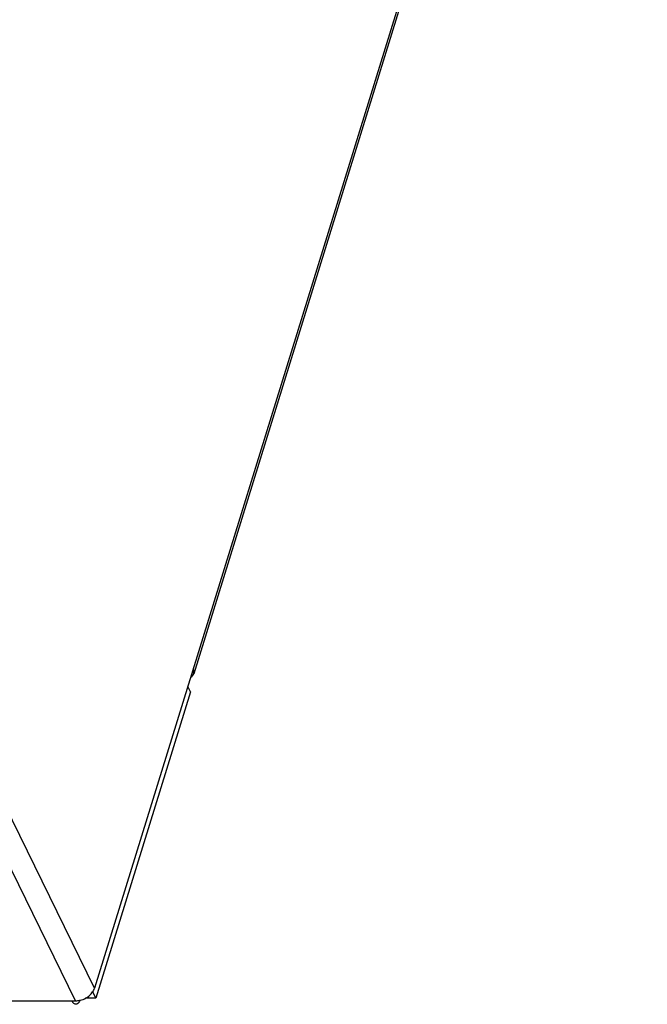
# Model space of a CAD drawing. Header units: millimetres. Extents: x 745 to 1756, y 7 to 641.
# Tile 16 of 29: x 1470 to 1500, y 246 to 294. Entities that reach past the tile are written whole.
import ezdxf

# ---------------------------------------------------------------- set-up
doc = ezdxf.new("R2010")
doc.units = ezdxf.units.MM
doc.header["$MEASUREMENT"] = 0
doc.layers.get('0').update_dxf_attribs({"lineweight": 0})

msp = doc.modelspace()

# ---------------------------------------------------------------- linework, layer by layer
at = {"color": 7, "lineweight": 25}
for p, q in [((1500.461, 334.512), (1473.349, 246.78)), ((1500.488, 334.276), (1478.218, 262.21)), ((1473.349, 246.78), (1436.134, 322.616)), ((1472.419, 246.153), (1435.204, 321.989)), ((1478.057, 261.322), (1477.926, 261.589)), ((1478.057, 261.322), (1473.409, 246.282)), ((1473.18, 246.494), (1473.253, 246.586)), ((1473.409, 246.282), (1473.257, 246.593)), ((1473.321, 246.705), (1473.349, 246.78)), ((1446.261, 246.153), (1472.419, 246.153)), ((1472.631, 246.173), (1472.601, 246.113)), ((1473.409, 246.282), (1472.903, 246.282))]:
    msp.add_line(p, q, dxfattribs=at)
for points in [[(1478.067, 262.033), (1478.103, 262.054), (1478.136, 262.08), (1478.163, 262.112), (1478.188, 262.14), (1478.207, 262.174), (1478.218, 262.21)], [(1478.218, 262.21), (1478.229, 262.246), (1478.232, 262.286), (1478.228, 262.324), (1478.223, 262.367), (1478.209, 262.408), (1478.191, 262.446)], [(1473.253, 246.586), (1473.26, 246.596), (1473.267, 246.605), (1473.273, 246.615), (1473.291, 246.644), (1473.307, 246.674), (1473.321, 246.705)], [(1472.293, 246.059), (1472.287, 246.066), (1472.282, 246.073), (1472.277, 246.08), (1472.261, 246.103), (1472.247, 246.128), (1472.235, 246.153)], [(1472.428, 245.98), (1472.404, 245.98), (1472.38, 245.988), (1472.359, 246), (1472.333, 246.015), (1472.311, 246.036), (1472.293, 246.059)], [(1472.419, 246.153), (1472.488, 246.153), (1472.557, 246.161), (1472.626, 246.176), (1472.835, 246.223), (1473.036, 246.336), (1473.18, 246.494)], [(1472.601, 246.113), (1472.596, 246.106), (1472.592, 246.099), (1472.587, 246.092), (1472.575, 246.073), (1472.561, 246.054), (1472.545, 246.038)], [(1472.545, 246.038), (1472.536, 246.029), (1472.527, 246.02), (1472.517, 246.013), (1472.491, 245.993), (1472.46, 245.98), (1472.428, 245.98)]]:
    msp.add_open_spline(points, degree=3, knots=[0, 0, 0, 0, 1, 1, 1, 2, 2, 2, 2], dxfattribs=at)

doc.saveas('drawing.dxf')
